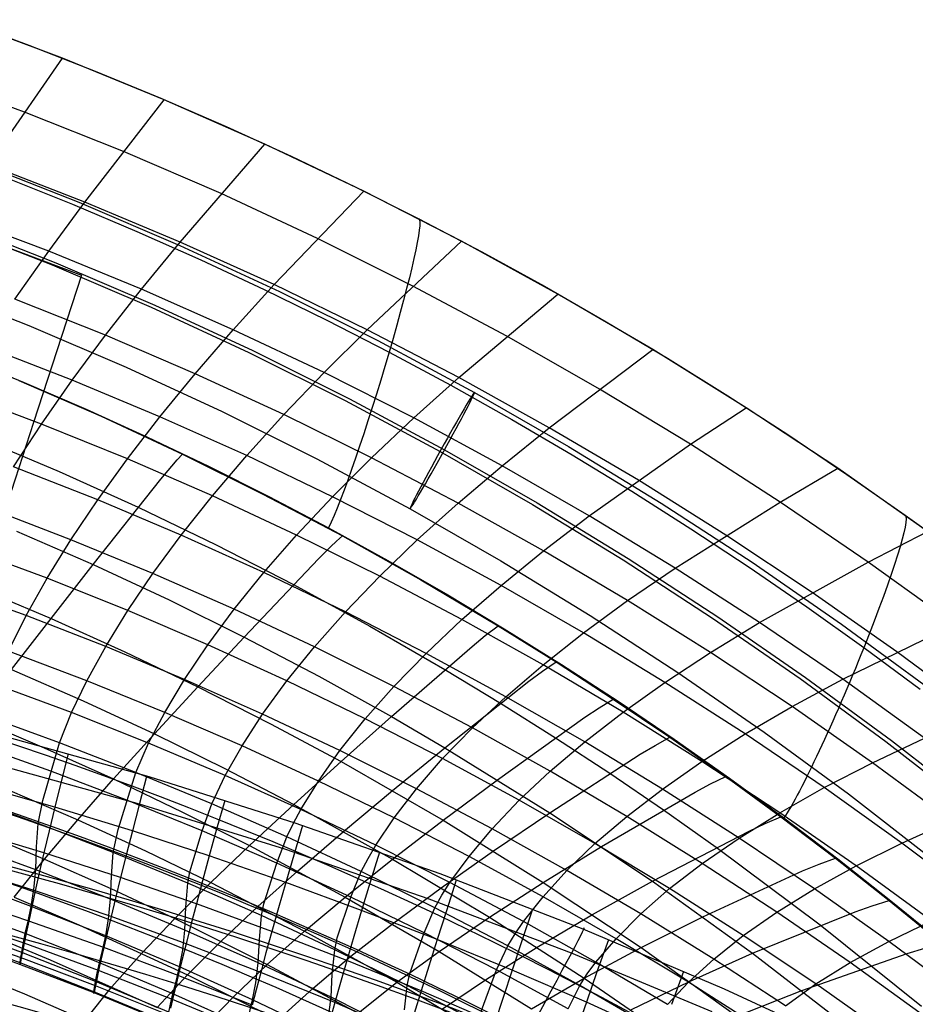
# Model space of a CAD drawing. Extents: x -919 to -345, y -585 to -19.
# Tile 121 of 123: x -539 to -471, y -110 to -35. Entities that reach past the tile are written whole.
import ezdxf

# ---------------------------------------------------------------- set-up
doc = ezdxf.new("R2010")
doc.units = 0
doc.layers.add('SCHIUMATO', color=84, linetype='CONTINUOUS')
doc.layers.add('TELAIO', color=3, linetype='CONTINUOUS')

msp = doc.modelspace()

# ---------------------------------------------------------------- linework, layer by layer
at = {"layer": 'SCHIUMATO'}
for p, q in [((-535.347, -38.358, 315.733), (-543.086, -35.46, 315.863)), ((-542.912, -35.514, 315.861), (-537.888, -37.37, 315.777)), ((-537.888, -37.37, 315.777), (-532.898, -39.32, 315.69)), ((-540.92, -46.365, 297.464), (-535.347, -38.358, 315.733)), ((-527.697, -41.478, 315.595), (-535.347, -38.358, 315.733)), ((-538.216, -42.414, 306.602), (-545.74, -39.665, 306.812)), ((-532.898, -39.32, 315.69), (-527.946, -41.363, 315.6)), ((-527.946, -41.363, 315.6), (-523.031, -43.498, 315.507)), ((-533.675, -49.174, 297.172), (-527.697, -41.478, 315.595)), ((-520.141, -44.815, 315.449), (-527.697, -41.478, 315.595)), ((-530.774, -45.375, 306.381), (-538.216, -42.414, 306.602)), ((-523.031, -43.498, 315.507), (-518.157, -45.723, 315.411)), ((-526.51, -52.183, 296.864), (-520.141, -44.815, 315.449)), ((-512.683, -48.367, 315.297), (-520.141, -44.815, 315.449)), ((-523.419, -48.545, 306.147), (-530.774, -45.375, 306.381)), ((-518.157, -45.723, 315.411), (-513.325, -48.039, 315.311)), ((-533.675, -49.174, 297.172), (-540.92, -46.365, 297.464)), ((-539.492, -47.386, 327.839), (-534.608, -49.338, 327.765)), ((-513.325, -48.039, 315.311), (-508.536, -50.443, 315.209)), ((-516.156, -51.918, 305.901), (-523.419, -48.545, 306.147)), ((-519.43, -55.388, 296.54), (-512.683, -48.367, 315.297)), ((-505.325, -52.13, 315.138), (-512.683, -48.367, 315.297)), ((-536.397, -52.877, 287.973), (-533.675, -49.174, 297.172)), ((-534.608, -49.338, 327.765), (-529.761, -51.383, 327.688)), ((-526.51, -52.183, 296.864), (-533.675, -49.174, 297.172)), ((-536.397, -52.877, 287.973), (-543.457, -50.211, 288.321)), ((-508.536, -50.443, 315.209), (-503.791, -52.934, 315.104)), ((-529.761, -51.383, 327.688), (-524.952, -53.518, 327.609)), ((-529.41, -55.734, 287.605), (-526.51, -52.183, 296.864)), ((-519.43, -55.388, 296.54), (-526.51, -52.183, 296.864)), ((-508.984, -55.495, 305.644), (-516.156, -51.918, 305.901)), ((-512.435, -58.786, 296.201), (-505.325, -52.13, 315.138)), ((-498.074, -56.1, 314.971), (-505.325, -52.13, 315.138)), ((-538.936, -56.485, 278.787), (-536.397, -52.877, 287.973)), ((-529.41, -55.734, 287.605), (-536.397, -52.877, 287.973)), ((-503.791, -52.934, 315.104), (-499.093, -55.513, 314.996)), ((-524.952, -53.518, 327.609), (-520.185, -55.744, 327.527)), ((-522.502, -58.778, 287.218), (-519.43, -55.388, 296.54)), ((-512.435, -58.786, 296.201), (-519.43, -55.388, 296.54)), ((-501.913, -59.27, 305.376), (-508.984, -55.495, 305.644)), ((-499.093, -55.513, 314.996), (-494.441, -58.177, 314.884)), ((-532.116, -59.199, 278.375), (-529.41, -55.734, 287.605)), ((-522.502, -58.778, 287.218), (-529.41, -55.734, 287.605)), ((-520.185, -55.744, 327.527), (-515.459, -58.058, 327.442)), ((-505.533, -62.374, 295.848), (-498.074, -56.1, 314.971)), ((-490.935, -60.275, 314.796), (-498.074, -56.1, 314.971)), ((-532.116, -59.199, 278.375), (-538.936, -56.485, 278.787)), ((-515.459, -58.058, 327.442), (-510.778, -60.46, 327.355)), ((-494.441, -58.177, 314.884), (-489.838, -60.925, 314.77)), ((-534.624, -62.579, 269.175), (-532.116, -59.199, 278.375)), ((-525.368, -62.092, 277.941), (-532.116, -59.199, 278.375)), ((-525.368, -62.092, 277.941), (-522.502, -58.778, 287.218)), ((-515.673, -62.008, 286.814), (-522.502, -58.778, 287.218)), ((-515.673, -62.008, 286.814), (-512.435, -58.786, 296.201)), ((-505.533, -62.374, 295.848), (-512.435, -58.786, 296.201)), ((-494.945, -63.24, 305.096), (-501.913, -59.27, 305.376)), ((-534.624, -62.579, 269.175), (-541.29, -60, 269.618)), ((-510.778, -60.46, 327.355), (-506.141, -62.949, 327.265)), ((-498.726, -66.15, 295.481), (-490.935, -60.275, 314.796)), ((-483.915, -64.645, 314.615), (-490.935, -60.275, 314.796)), ((-542.953, -60.822, 320.294), (-538.252, -62.743, 320.206)), ((-489.838, -60.925, 314.77), (-485.285, -63.755, 314.652)), ((-528.025, -65.331, 268.709), (-525.368, -62.092, 277.941)), ((-518.693, -65.162, 277.487), (-525.368, -62.092, 277.941)), ((-518.693, -65.162, 277.487), (-515.673, -62.008, 286.814)), ((-508.929, -65.419, 286.392), (-515.673, -62.008, 286.814)), ((-538.652, -62.602, 320.207), (-532.455, -65.292, 320.087)), ((-538.252, -62.743, 320.206), (-533.587, -64.755, 320.115)), ((-536.932, -65.877, 260.008), (-534.624, -62.579, 269.175)), ((-528.025, -65.331, 268.709), (-534.624, -62.579, 269.175)), ((-508.929, -65.419, 286.392), (-505.533, -62.374, 295.848)), ((-506.141, -62.949, 327.265), (-501.551, -65.524, 327.173)), ((-498.726, -66.15, 295.481), (-505.533, -62.374, 295.848)), ((-536.932, -65.877, 260.008), (-543.456, -63.421, 260.467)), ((-488.088, -67.398, 304.807), (-494.945, -63.24, 305.096)), ((-485.285, -63.755, 314.652), (-480.782, -66.667, 314.531)), ((-533.587, -64.755, 320.115), (-528.962, -66.857, 320.021)), ((-521.494, -68.253, 268.221), (-518.693, -65.162, 277.487)), ((-512.098, -68.407, 277.013), (-518.693, -65.162, 277.487)), ((-488.088, -67.398, 304.807), (-483.915, -64.645, 314.615)), ((-477.02, -69.206, 314.425), (-483.915, -64.645, 314.615)), ((-539.04, -69.083, 250.876), (-536.932, -65.877, 260.008)), ((-530.471, -68.498, 259.525), (-536.932, -65.877, 260.008)), ((-532.455, -65.292, 320.087), (-526.326, -68.14, 319.961)), ((-530.471, -68.498, 259.525), (-528.025, -65.331, 268.709)), ((-521.494, -68.253, 268.221), (-528.025, -65.331, 268.709)), ((-512.098, -68.407, 277.013), (-508.929, -65.419, 286.392)), ((-502.274, -69.01, 285.954), (-508.929, -65.419, 286.392)), ((-501.551, -65.524, 327.173), (-497.008, -68.183, 327.077)), ((-502.274, -69.01, 285.954), (-498.726, -66.15, 295.481)), ((-492.022, -70.105, 295.101), (-498.726, -66.15, 295.481)), ((-541.633, -66.898, 310.079), (-535.616, -69.443, 309.906)), ((-528.962, -66.857, 320.021), (-524.377, -69.046, 319.924)), ((-495.715, -72.774, 285.501), (-488.088, -67.398, 304.807)), ((-481.346, -71.74, 304.507), (-488.088, -67.398, 304.807)), ((-480.782, -66.667, 314.531), (-476.332, -69.659, 314.407)), ((-532.703, -71.583, 250.391), (-530.471, -68.498, 259.525)), ((-524.072, -71.282, 259.019), (-530.471, -68.498, 259.525)), ((-527.125, -69.032, 317.353), (-526.721, -68.573, 318.651)), ((-526.721, -68.573, 318.651), (-526.326, -68.14, 319.961)), ((-526.326, -68.14, 319.961), (-520.271, -71.142, 319.831)), ((-524.072, -71.282, 259.019), (-521.494, -68.253, 268.221)), ((-515.037, -71.343, 267.713), (-521.494, -68.253, 268.221)), ((-515.037, -71.343, 267.713), (-512.098, -68.407, 277.013)), ((-505.585, -71.824, 276.522), (-512.098, -68.407, 277.013)), ((-497.008, -68.183, 327.077), (-492.515, -70.924, 326.978)), ((-532.703, -71.583, 250.391), (-539.04, -69.083, 250.876)), ((-535.616, -69.443, 309.906), (-529.667, -72.135, 309.726)), ((-527.956, -70.015, 314.787), (-527.125, -69.032, 317.353)), ((-524.377, -69.046, 319.924), (-519.835, -71.322, 319.825)), ((-505.585, -71.824, 276.522), (-502.274, -69.01, 285.954)), ((-495.715, -72.774, 285.501), (-502.274, -69.01, 285.954)), ((-481.346, -71.74, 304.507), (-477.02, -69.206, 314.425)), ((-470.252, -73.954, 314.228), (-477.02, -69.206, 314.425)), ((-533.043, -76.442, 299.623), (-527.956, -70.015, 314.787)), ((-485.426, -74.238, 294.708), (-492.022, -70.105, 295.101)), ((-476.332, -69.659, 314.407), (-471.935, -72.729, 314.28)), ((-492.515, -70.924, 326.978), (-488.071, -73.748, 326.877)), ((-534.72, -74.577, 241.31), (-532.703, -71.583, 250.391)), ((-526.426, -74.24, 249.883), (-532.703, -71.583, 250.391)), ((-526.426, -74.24, 249.883), (-524.072, -71.282, 259.019)), ((-517.742, -74.227, 258.492), (-524.072, -71.282, 259.019)), ((-520.271, -71.142, 319.831), (-514.293, -74.295, 319.695)), ((-519.835, -71.322, 319.825), (-515.336, -73.683, 319.723)), ((-517.742, -74.227, 258.492), (-515.037, -71.343, 267.713)), ((-508.656, -74.597, 267.185), (-515.037, -71.343, 267.713)), ((-508.656, -74.597, 267.185), (-505.585, -71.824, 276.522)), ((-499.161, -75.408, 276.013), (-505.585, -71.824, 276.522)), ((-489.255, -76.708, 285.033), (-481.346, -71.74, 304.507)), ((-474.723, -76.261, 304.196), (-481.346, -71.74, 304.507)), ((-534.72, -74.577, 241.31), (-540.943, -72.19, 241.782)), ((-529.667, -72.135, 309.726), (-523.789, -74.97, 309.537)), ((-499.161, -75.408, 276.013), (-495.715, -72.774, 285.501)), ((-489.255, -76.708, 285.033), (-495.715, -72.774, 285.501)), ((-471.935, -72.729, 314.28), (-467.594, -75.877, 314.149)), ((-538.817, -73.923, 299.871), (-533.043, -76.442, 299.623)), ((-515.336, -73.683, 319.723), (-510.882, -76.129, 319.617)), ((-488.071, -73.748, 326.877), (-483.679, -76.652, 326.772)), ((-474.723, -76.261, 304.196), (-470.252, -73.954, 314.228)), ((-536.516, -77.479, 232.289), (-534.72, -74.577, 241.31)), ((-528.552, -77.115, 240.814), (-534.72, -74.577, 241.31)), ((-528.552, -77.115, 240.814), (-526.426, -74.24, 249.883)), ((-520.212, -77.051, 249.352), (-526.426, -74.24, 249.883)), ((-520.212, -77.051, 249.352), (-517.742, -74.227, 258.492)), ((-511.482, -77.331, 257.944), (-517.742, -74.227, 258.492)), ((-515.177, -75.118, 317.064), (-514.73, -74.695, 318.375)), ((-514.73, -74.695, 318.375), (-514.293, -74.295, 319.695)), ((-514.293, -74.295, 319.695), (-508.398, -77.596, 319.555)), ((-511.482, -77.331, 257.944), (-508.656, -74.597, 267.185)), ((-502.357, -78.011, 266.638), (-508.656, -74.597, 267.185)), ((-478.939, -78.543, 294.302), (-485.426, -74.238, 294.708)), ((-536.516, -77.479, 232.289), (-542.637, -75.195, 232.733)), ((-523.789, -74.97, 309.537), (-517.973, -77.954, 309.339)), ((-516.093, -76.018, 314.469), (-515.177, -75.118, 317.064)), ((-502.357, -78.011, 266.638), (-499.161, -75.408, 276.013)), ((-492.828, -79.155, 275.488), (-499.161, -75.408, 276.013)), ((-521.679, -81.895, 299.093), (-516.093, -76.018, 314.469)), ((-510.882, -76.129, 319.617), (-506.474, -78.658, 319.509)), ((-482.897, -80.808, 284.551), (-474.723, -76.261, 304.196)), ((-468.218, -80.96, 303.876), (-474.723, -76.261, 304.196)), ((-536.215, -80.51, 289.35), (-533.043, -76.442, 299.623)), ((-533.043, -76.442, 299.623), (-527.338, -79.095, 299.364)), ((-492.828, -79.155, 275.488), (-489.255, -76.708, 285.033)), ((-482.897, -80.808, 284.551), (-489.255, -76.708, 285.033)), ((-483.679, -76.652, 326.772), (-479.339, -79.634, 326.665)), ((-538.085, -80.288, 223.335), (-536.516, -77.479, 232.289)), ((-530.446, -79.908, 231.822), (-536.516, -77.479, 232.289)), ((-530.446, -79.908, 231.822), (-528.552, -77.115, 240.814)), ((-522.443, -79.802, 240.298), (-528.552, -77.115, 240.814)), ((-522.443, -79.802, 240.298), (-520.212, -77.051, 249.352)), ((-514.064, -80.014, 248.802), (-520.212, -77.051, 249.352)), ((-514.064, -80.014, 248.802), (-511.482, -77.331, 257.944)), ((-505.299, -80.588, 257.377), (-511.482, -77.331, 257.944)), ((-508.398, -77.596, 319.555), (-502.581, -81.046, 319.409)), ((-538.085, -80.288, 223.335), (-544.118, -78.099, 223.737)), ((-541.821, -78.145, 289.659), (-536.215, -80.51, 289.35)), ((-517.973, -77.954, 309.339), (-512.217, -81.087, 309.132)), ((-505.299, -80.588, 257.377), (-502.357, -78.011, 266.638)), ((-496.143, -81.584, 266.074), (-502.357, -78.011, 266.638)), ((-527.338, -79.095, 299.364), (-521.679, -81.895, 299.093)), ((-506.474, -78.658, 319.509), (-502.113, -81.269, 319.398)), ((-496.143, -81.584, 266.074), (-492.828, -79.155, 275.488)), ((-486.591, -83.062, 274.948), (-492.828, -79.155, 275.488)), ((-472.563, -83.02, 293.885), (-478.939, -78.543, 294.302)), ((-532.101, -82.618, 222.914), (-530.446, -79.908, 231.822)), ((-524.431, -82.481, 231.336), (-530.446, -79.908, 231.822)), ((-524.431, -82.481, 231.336), (-522.443, -79.802, 240.298)), ((-516.397, -82.636, 239.761), (-522.443, -79.802, 240.298)), ((-479.339, -79.634, 326.665), (-475.053, -82.694, 326.554)), ((-539.423, -82.961, 214.43), (-538.085, -80.288, 223.335)), ((-539.183, -84.346, 278.924), (-536.215, -80.51, 289.35)), ((-532.101, -82.618, 222.914), (-538.085, -80.288, 223.335)), ((-536.215, -80.51, 289.35), (-530.676, -83, 289.028)), ((-516.397, -82.636, 239.761), (-514.064, -80.014, 248.802)), ((-507.987, -83.127, 248.232), (-514.064, -80.014, 248.802)), ((-507.987, -83.127, 248.232), (-505.299, -80.588, 257.377)), ((-499.195, -83.998, 256.792), (-505.299, -80.588, 257.377)), ((-512.217, -81.087, 309.132), (-506.575, -84.336, 308.92)), ((-503.544, -81.789, 316.751), (-502.581, -81.046, 319.409)), ((-502.581, -81.046, 319.409), (-498.218, -83.764, 319.295)), ((-502.113, -81.269, 319.398), (-497.802, -83.961, 319.284)), ((-486.591, -83.062, 274.948), (-482.897, -80.808, 284.551)), ((-476.641, -85.073, 284.056), (-482.897, -80.808, 284.551)), ((-476.641, -85.073, 284.056), (-468.218, -80.96, 303.876)), ((-525.17, -85.634, 288.691), (-521.679, -81.895, 299.093)), ((-521.679, -81.895, 299.093), (-516.063, -84.843, 298.808)), ((-504.539, -82.598, 314.123), (-503.544, -81.789, 316.751)), ((-499.195, -83.998, 256.792), (-496.143, -81.584, 266.074)), ((-490.018, -85.31, 265.494), (-496.143, -81.584, 266.074)), ((-533.513, -85.203, 214.07), (-532.101, -82.618, 222.914)), ((-526.17, -85.088, 222.474), (-532.101, -82.618, 222.914)), ((-526.17, -85.088, 222.474), (-524.431, -82.481, 231.336)), ((-518.475, -85.196, 230.83), (-524.431, -82.481, 231.336)), ((-518.475, -85.196, 230.83), (-516.397, -82.636, 239.761)), ((-510.416, -85.614, 239.205), (-516.397, -82.636, 239.761)), ((-510.591, -87.883, 298.521), (-504.539, -82.598, 314.123)), ((-475.053, -82.694, 326.554), (-470.822, -85.83, 326.441)), ((-533.513, -85.203, 214.07), (-539.423, -82.961, 214.43)), ((-530.676, -83, 289.028), (-525.17, -85.634, 288.691)), ((-510.416, -85.614, 239.205), (-507.987, -83.127, 248.232)), ((-501.984, -86.386, 247.643), (-507.987, -83.127, 248.232)), ((-490.018, -85.31, 265.494), (-486.591, -83.062, 274.948)), ((-480.448, -87.128, 274.394), (-486.591, -83.062, 274.948)), ((-466.304, -87.661, 293.457), (-472.563, -83.02, 293.885)), ((-539.183, -84.346, 278.924), (-533.802, -86.692, 278.545)), ((-506.575, -84.336, 308.92), (-502.397, -86.866, 308.759)), ((-501.984, -86.386, 247.643), (-499.195, -83.998, 256.792)), ((-499.229, -84.462, 316.627), (-498.218, -83.764, 319.295)), ((-493.173, -87.557, 256.191), (-499.195, -83.998, 256.792)), ((-498.218, -83.764, 319.295), (-493.907, -86.562, 319.177)), ((-497.802, -83.961, 319.284), (-493.54, -86.732, 319.167)), ((-527.652, -87.58, 213.695), (-526.17, -85.088, 222.474)), ((-520.293, -87.694, 222.016), (-526.17, -85.088, 222.474)), ((-516.063, -84.843, 298.808), (-510.591, -87.883, 298.521)), ((-500.27, -85.225, 313.987), (-499.229, -84.462, 316.627)), ((-480.448, -87.128, 274.394), (-476.641, -85.073, 284.056)), ((-470.496, -89.498, 283.548), (-476.641, -85.073, 284.056)), ((-534.673, -87.578, 205.274), (-540.522, -85.411, 205.554)), ((-534.673, -87.578, 205.274), (-533.513, -85.203, 214.07)), ((-527.652, -87.58, 213.695), (-533.513, -85.203, 214.07)), ((-528.444, -89.176, 278.148), (-525.17, -85.634, 288.691)), ((-525.17, -85.634, 288.691), (-519.691, -88.415, 288.338)), ((-520.293, -87.694, 222.016), (-518.475, -85.196, 230.83)), ((-512.58, -88.05, 230.306), (-518.475, -85.196, 230.83)), ((-512.58, -88.05, 230.306), (-510.416, -85.614, 239.205)), ((-504.504, -88.734, 238.632), (-510.416, -85.614, 239.205)), ((-506.581, -90.225, 298.306), (-500.27, -85.225, 313.987)), ((-493.173, -87.557, 256.191), (-490.018, -85.31, 265.494)), ((-483.981, -89.19, 264.899), (-490.018, -85.31, 265.494)), ((-504.504, -88.734, 238.632), (-501.984, -86.386, 247.643)), ((-496.057, -89.789, 247.038), (-501.984, -86.386, 247.643)), ((-494.963, -87.215, 316.499), (-493.907, -86.562, 319.177)), ((-493.907, -86.562, 319.177), (-489.647, -89.44, 319.057)), ((-533.802, -86.692, 278.545), (-528.444, -89.176, 278.148)), ((-502.397, -86.866, 308.759), (-498.264, -89.469, 308.593)), ((-496.05, -87.929, 313.848), (-494.963, -87.215, 316.499)), ((-493.54, -86.732, 319.167), (-489.329, -89.582, 319.047)), ((-483.981, -89.19, 264.899), (-480.448, -87.128, 274.394)), ((-474.409, -91.348, 273.826), (-480.448, -87.128, 274.394)), ((-541.97, -88.013, 268.384), (-536.737, -90.227, 267.951)), ((-535.579, -89.843, 196.569), (-541.38, -87.739, 196.752)), ((-535.579, -89.843, 196.569), (-534.673, -87.578, 205.274)), ((-528.872, -89.878, 204.982), (-534.673, -87.578, 205.274)), ((-528.872, -89.878, 204.982), (-527.652, -87.58, 213.695)), ((-521.844, -90.091, 213.304), (-527.652, -87.58, 213.695)), ((-521.844, -90.091, 213.304), (-520.293, -87.694, 222.016)), ((-514.475, -90.437, 221.542), (-520.293, -87.694, 222.016)), ((-514.475, -90.437, 221.542), (-512.58, -88.05, 230.306)), ((-514.379, -91.266, 287.983), (-510.591, -87.883, 298.521)), ((-506.751, -91.042, 229.765), (-512.58, -88.05, 230.306)), ((-510.591, -87.883, 298.521), (-506.581, -90.225, 298.306)), ((-502.614, -92.635, 298.086), (-496.05, -87.929, 313.848)), ((-496.057, -89.789, 247.038), (-493.173, -87.557, 256.191)), ((-487.234, -91.264, 255.574), (-493.173, -87.557, 256.191)), ((-519.691, -88.415, 288.338), (-514.379, -91.266, 287.983)), ((-506.751, -91.042, 229.765), (-504.504, -88.734, 238.632)), ((-498.664, -91.993, 238.042), (-504.504, -88.734, 238.632)), ((-528.846, -92.425, -33.224), (-539.961, -89.313, -33.343)), ((-531.523, -92.574, 267.497), (-528.444, -89.176, 278.148)), ((-528.444, -89.176, 278.148), (-523.102, -91.804, 277.733)), ((-498.264, -89.469, 308.593), (-494.179, -92.145, 308.423)), ((-490.748, -90.045, 316.368), (-489.647, -89.44, 319.057)), ((-489.647, -89.44, 319.057), (-485.441, -92.397, 318.933)), ((-489.329, -89.582, 319.047), (-485.17, -92.507, 318.923)), ((-487.234, -91.264, 255.574), (-483.981, -89.19, 264.899)), ((-478.04, -93.218, 264.29), (-483.981, -89.19, 264.899)), ((-474.409, -91.348, 273.826), (-470.496, -89.498, 283.548)), ((-536.226, -91.998, 187.96), (-541.99, -89.946, 188.028)), ((-536.844, -94.204, 178.995), (-535.579, -89.843, 196.569)), ((-536.737, -90.227, 267.951), (-531.523, -92.574, 267.497)), ((-529.826, -92.077, 196.378), (-535.579, -89.843, 196.569)), ((-529.826, -92.077, 196.378), (-528.872, -89.878, 204.982)), ((-523.121, -92.308, 204.677), (-528.872, -89.878, 204.982)), ((-523.121, -92.308, 204.677), (-521.844, -90.091, 213.304)), ((-516.091, -92.734, 212.899), (-521.844, -90.091, 213.304)), ((-510.52, -93.442, 287.719), (-506.581, -90.225, 298.306)), ((-506.581, -90.225, 298.306), (-498.688, -95.114, 297.861)), ((-498.664, -91.993, 238.042), (-496.057, -89.789, 247.038)), ((-490.207, -93.336, 246.418), (-496.057, -89.789, 247.038)), ((-491.878, -90.708, 313.704), (-490.748, -90.045, 316.368)), ((-534.929, -90.688, -33.292), (-535.453, -92.763, -25.663)), ((-516.091, -92.734, 212.899), (-514.475, -90.437, 221.542)), ((-508.717, -93.312, 221.053), (-514.475, -90.437, 221.542)), ((-508.717, -93.312, 221.053), (-506.751, -91.042, 229.765)), ((-500.989, -94.17, 229.208), (-506.751, -91.042, 229.765)), ((-498.688, -95.114, 297.861), (-491.878, -90.708, 313.704)), ((-529.561, -94.469, -41.945), (-540.609, -91.421, -42.008)), ((-523.102, -91.804, 277.733), (-517.938, -94.487, 277.316)), ((-517.938, -94.487, 277.316), (-514.379, -91.266, 287.983)), ((-514.379, -91.266, 287.983), (-506.699, -95.682, 287.449)), ((-490.207, -93.336, 246.418), (-487.234, -91.264, 255.574)), ((-481.385, -95.114, 254.942), (-487.234, -91.264, 255.574)), ((-478.04, -93.218, 264.29), (-474.409, -91.348, 273.826)), ((-468.471, -95.719, 273.245), (-474.409, -91.348, 273.826)), ((-530.507, -94.178, 187.887), (-536.226, -91.998, 187.96)), ((-534.211, -95.651, 257.394), (-531.523, -92.574, 267.497)), ((-531.523, -92.574, 267.497), (-526.316, -95.059, 267.024)), ((-531.162, -96.368, 178.954), (-529.826, -92.077, 196.378)), ((-524.121, -94.438, 196.177), (-529.826, -92.077, 196.378)), ((-529.025, -92.386, -33.228), (-529.584, -94.507, -25.6)), ((-517.836, -95.891, -33.092), (-528.846, -92.425, -33.224)), ((-524.121, -94.438, 196.177), (-523.121, -92.308, 204.677)), ((-517.424, -94.867, 204.36), (-523.121, -92.308, 204.677)), ((-500.989, -94.17, 229.208), (-498.664, -91.993, 238.042)), ((-492.896, -95.391, 237.436), (-498.664, -91.993, 238.042)), ((-494.179, -92.145, 308.423), (-490.141, -94.893, 308.248)), ((-486.585, -92.951, 316.233), (-485.441, -92.397, 318.933)), ((-485.441, -92.397, 318.933), (-481.29, -95.43, 318.807)), ((-485.17, -92.507, 318.923), (-481.065, -95.508, 318.797)), ((-535.933, -94.695, -18.004), (-541.78, -93.021, -18.061)), ((-535.453, -92.763, -25.663), (-535.933, -94.695, -18.004)), ((-517.424, -94.867, 204.36), (-516.091, -92.734, 212.899)), ((-510.397, -95.507, 212.48), (-516.091, -92.734, 212.899)), ((-510.397, -95.507, 212.48), (-508.717, -93.312, 221.053)), ((-503.024, -96.32, 220.549), (-508.717, -93.312, 221.053)), ((-506.699, -95.682, 287.449), (-502.614, -92.635, 298.086)), ((-487.758, -93.563, 313.557), (-486.585, -92.951, 316.233)), ((-481.385, -95.114, 254.942), (-478.04, -93.218, 264.29)), ((-472.195, -97.393, 263.668), (-478.04, -93.218, 264.29)), ((-537.195, -95.92, 171.807), (-542.897, -93.862, 171.885)), ((-539.308, -93.445, 257.833), (-534.211, -95.651, 257.394)), ((-514.211, -96.519, 277.006), (-510.52, -93.442, 287.719)), ((-494.806, -97.659, 297.631), (-487.758, -93.563, 313.557)), ((-492.896, -95.391, 237.436), (-490.207, -93.336, 246.418)), ((-484.443, -97.02, 245.783), (-490.207, -93.336, 246.418)), ((-537.195, -95.92, 171.807), (-536.844, -94.204, 178.995)), ((-535.933, -94.695, -18.004), (-536.369, -96.484, -10.321)), ((-530.098, -96.482, -17.944), (-535.933, -94.695, -18.004)), ((-524.836, -96.483, 187.809), (-530.507, -94.178, 187.887)), ((-529.584, -94.507, -25.6), (-530.098, -96.482, -17.944)), ((-518.613, -97.865, -41.874), (-529.561, -94.469, -41.945)), ((-524.836, -96.483, 187.809), (-524.121, -94.438, 196.177)), ((-518.467, -96.926, 195.968), (-524.121, -94.438, 196.177)), ((-523.15, -94.184, -33.159), (-523.756, -96.349, -25.534)), ((-521.29, -97.59, 266.548), (-517.938, -94.487, 277.316)), ((-517.938, -94.487, 277.316), (-510.517, -98.61, 276.69)), ((-503.024, -96.32, 220.549), (-500.989, -94.17, 229.208)), ((-495.294, -97.432, 228.637), (-500.989, -94.17, 229.208)), ((-526.316, -95.059, 267.024), (-521.29, -97.59, 266.548)), ((-517.984, -95.899, 200.169), (-517.424, -94.867, 204.36)), ((-511.782, -97.553, 204.032), (-517.424, -94.867, 204.36)), ((-511.782, -97.553, 204.032), (-510.397, -95.507, 212.48)), ((-504.763, -98.408, 212.048), (-510.397, -95.507, 212.48)), ((-502.916, -97.985, 287.174), (-498.688, -95.114, 297.861)), ((-498.688, -95.114, 297.861), (-490.968, -100.27, 297.395)), ((-495.294, -97.432, 228.637), (-492.896, -95.391, 237.436)), ((-487.209, -98.923, 236.817), (-492.896, -95.391, 237.436)), ((-490.141, -94.893, 308.248), (-486.153, -97.712, 308.068)), ((-484.443, -97.02, 245.783), (-481.385, -95.114, 254.942)), ((-482.475, -95.932, 316.094), (-481.29, -95.43, 318.807)), ((-475.625, -99.106, 254.297), (-481.385, -95.114, 254.942)), ((-481.29, -95.43, 318.807), (-477.194, -98.538, 318.677)), ((-481.065, -95.508, 318.797), (-477.014, -98.582, 318.667)), ((-537.317, -97.681, 164.092), (-537.195, -95.92, 171.807)), ((-531.538, -98.106, 171.724), (-537.195, -95.92, 171.807)), ((-536.704, -98.614, 247.208), (-534.211, -95.651, 257.394)), ((-534.211, -95.651, 257.394), (-529.119, -97.989, 256.935)), ((-518.467, -96.926, 195.968), (-517.984, -95.899, 200.169)), ((-517.306, -96.082, -33.087), (-517.959, -98.295, -25.464)), ((-506.94, -99.708, -32.948), (-517.836, -95.891, -33.092)), ((-510.517, -98.61, 276.69), (-506.699, -95.682, 287.449)), ((-506.699, -95.682, 287.449), (-499.173, -100.35, 286.892)), ((-483.689, -96.49, 313.405), (-482.475, -95.932, 316.094)), ((-472.195, -97.393, 263.668), (-468.471, -95.719, 273.245)), ((-536.76, -98.13, -2.613), (-542.537, -96.384, -2.666)), ((-541.688, -96.536, 247.629), (-536.704, -98.614, 247.208)), ((-536.369, -96.484, -10.321), (-536.76, -98.13, -2.613)), ((-531.538, -98.106, 171.724), (-531.162, -96.368, 178.954)), ((-530.098, -96.482, -17.944), (-530.567, -98.311, -10.262)), ((-524.314, -98.367, -17.88), (-530.098, -96.482, -17.944)), ((-525.766, -99.553, 175.232), (-524.836, -96.483, 187.809)), ((-519.216, -98.913, 187.727), (-524.836, -96.483, 187.809)), ((-523.756, -96.349, -25.534), (-524.314, -98.367, -17.88)), ((-519.216, -98.913, 187.727), (-518.467, -96.926, 195.968)), ((-512.869, -99.539, 195.751), (-518.467, -96.926, 195.968)), ((-517.673, -99.498, 266.193), (-514.211, -96.519, 277.006)), ((-504.763, -98.408, 212.048), (-503.024, -96.32, 220.549)), ((-497.395, -99.459, 220.031), (-503.024, -96.32, 220.549)), ((-490.968, -100.27, 297.395), (-483.689, -96.49, 313.405)), ((-487.209, -98.923, 236.817), (-484.443, -97.02, 245.783)), ((-478.762, -100.843, 245.134), (-484.443, -97.02, 245.783)), ((-537.371, -99.401, 155.93), (-543.053, -97.322, 155.973)), ((-537.371, -99.401, 155.93), (-537.317, -97.681, 164.092)), ((-524.2, -100.371, 256.473), (-521.29, -97.59, 266.548)), ((-521.29, -97.59, 266.548), (-514.086, -101.462, 265.832)), ((-512.365, -98.547, 199.892), (-511.782, -97.553, 204.032)), ((-506.199, -100.365, 203.694), (-511.782, -97.553, 204.032)), ((-499.173, -100.35, 286.892), (-494.806, -97.659, 297.631)), ((-497.395, -99.459, 220.031), (-495.294, -97.432, 228.637)), ((-489.676, -100.824, 228.053), (-495.294, -97.432, 228.637)), ((-486.153, -97.712, 308.068), (-478.328, -103.555, 307.696)), ((-475.625, -99.106, 254.297), (-472.195, -97.393, 263.668)), ((-466.451, -101.71, 263.034), (-472.195, -97.393, 263.668)), ((-536.76, -98.13, -2.613), (-537.104, -99.631, 5.108)), ((-530.991, -99.995, -2.557), (-536.76, -98.13, -2.613)), ((-531.674, -99.882, 164.014), (-531.538, -98.106, 171.724)), ((-525.931, -100.418, 171.637), (-531.538, -98.106, 171.724)), ((-530.567, -98.311, -10.262), (-530.991, -99.995, -2.557)), ((-529.119, -97.989, 256.935), (-524.2, -100.371, 256.473)), ((-524.314, -98.367, -17.88), (-524.823, -100.238, -10.2)), ((-518.56, -100.36, -17.812), (-524.314, -98.367, -17.88)), ((-507.775, -101.604, -41.797), (-518.613, -97.865, -41.874)), ((-517.959, -98.295, -25.464), (-518.56, -100.36, -17.812)), ((-511.495, -98.079, -33.012), (-512.196, -100.343, -25.391)), ((-506.858, -100.76, 276.367), (-502.916, -97.985, 287.174)), ((-506.199, -100.365, 203.694), (-504.763, -98.408, 212.048)), ((-499.192, -101.438, 211.605), (-504.763, -98.408, 212.048)), ((-537.406, -100.988, 12.848), (-543.133, -99.174, 12.801)), ((-538.992, -101.461, 236.936), (-536.704, -98.614, 247.208)), ((-536.704, -98.614, 247.208), (-531.725, -100.817, 246.768)), ((-520.197, -101.977, 175.161), (-519.216, -98.913, 187.727)), ((-513.65, -101.466, 187.641), (-519.216, -98.913, 187.727)), ((-514.086, -101.462, 265.832), (-510.517, -98.61, 276.69)), ((-512.869, -99.539, 195.751), (-512.365, -98.547, 199.892)), ((-510.517, -98.61, 276.69), (-503.234, -102.968, 276.039)), ((-489.676, -100.824, 228.053), (-487.209, -98.923, 236.817)), ((-481.6, -102.589, 236.184), (-487.209, -98.923, 236.817)), ((-479.673, -99.489, 313.249), (-478.419, -98.986, 315.951)), ((-478.762, -100.843, 245.134), (-475.625, -99.106, 254.297)), ((-478.419, -98.986, 315.951), (-477.194, -98.538, 318.677)), ((-477.194, -98.538, 318.677), (-473.154, -101.721, 318.543)), ((-477.014, -98.582, 318.667), (-473.018, -101.73, 318.534)), ((-469.96, -103.235, 253.64), (-475.625, -99.106, 254.297)), ((-537.506, -100.89, 147.857), (-537.371, -99.401, 155.93)), ((-537.104, -99.631, 5.108), (-537.406, -100.988, 12.848)), ((-531.736, -101.609, 155.884), (-537.371, -99.401, 155.93)), ((-531.736, -101.609, 155.884), (-531.674, -99.882, 164.014)), ((-525.931, -100.418, 171.637), (-525.766, -99.553, 175.232)), ((-520.656, -102.166, 256.128), (-517.673, -99.498, 266.193)), ((-513.65, -101.466, 187.641), (-512.869, -99.539, 195.751)), ((-507.327, -102.276, 195.526), (-512.869, -99.539, 195.751)), ((-496.171, -103.87, -32.793), (-506.94, -99.708, -32.948)), ((-499.192, -101.438, 211.605), (-497.395, -99.459, 220.031)), ((-491.839, -102.724, 219.501), (-497.395, -99.459, 220.031)), ((-487.176, -102.946, 297.154), (-479.673, -99.489, 313.249)), ((-537.714, -102.162, 139.824), (-543.371, -100.078, 139.847)), ((-530.991, -99.995, -2.557), (-531.369, -101.531, 5.161)), ((-525.282, -101.962, -2.498), (-530.991, -99.995, -2.557)), ((-526.903, -103.066, 246.323), (-524.2, -100.371, 256.473)), ((-526.08, -102.211, 163.931), (-525.931, -100.418, 171.637)), ((-520.374, -102.856, 171.545), (-525.931, -100.418, 171.637)), ((-524.823, -100.238, -10.2), (-525.282, -101.962, -2.498)), ((-524.2, -100.371, 256.473), (-517.141, -104.014, 255.776)), ((-518.56, -100.36, -17.812), (-519.109, -102.275, -10.135)), ((-512.843, -102.456, -17.742), (-518.56, -100.36, -17.812)), ((-512.196, -100.343, -25.391), (-512.843, -102.456, -17.742)), ((-506.804, -101.321, 199.606), (-506.199, -100.365, 203.694)), ((-505.719, -100.175, -32.933), (-506.47, -102.492, -25.315)), ((-500.676, -103.303, 203.346), (-506.199, -100.365, 203.694)), ((-503.234, -102.968, 276.039), (-499.173, -100.35, 286.892)), ((-499.173, -100.35, 286.892), (-491.805, -105.263, 286.313)), ((-495.468, -102.776, 286.605), (-490.968, -100.27, 297.395)), ((-490.968, -100.27, 297.395), (-483.429, -105.685, 296.908)), ((-537.894, -103.258, 28.38), (-543.582, -101.383, 28.339)), ((-538.992, -101.461, 236.936), (-534.122, -103.543, 236.517)), ((-537.714, -102.162, 139.824), (-537.506, -100.89, 147.857)), ((-537.406, -100.988, 12.848), (-537.668, -102.197, 20.605)), ((-531.703, -102.92, 12.898), (-537.406, -100.988, 12.848)), ((-531.725, -100.817, 246.768), (-526.903, -103.066, 246.323)), ((-517.141, -104.014, 255.776), (-514.086, -101.462, 265.832)), ((-514.682, -104.525, 175.087), (-513.65, -101.466, 187.641)), ((-514.086, -101.462, 265.832), (-507.005, -105.553, 265.09)), ((-508.14, -104.142, 187.55), (-513.65, -101.466, 187.641)), ((-510.529, -103.481, 265.464), (-506.858, -100.76, 276.367)), ((-507.327, -102.276, 195.526), (-506.804, -101.321, 199.606)), ((-500.676, -103.303, 203.346), (-499.192, -101.438, 211.605)), ((-493.689, -104.591, 211.15), (-499.192, -101.438, 211.605)), ((-491.839, -102.724, 219.501), (-489.676, -100.824, 228.053)), ((-484.132, -104.346, 227.456), (-489.676, -100.824, 228.053)), ((-481.6, -102.589, 236.184), (-478.762, -100.843, 245.134)), ((-473.169, -104.799, 244.474), (-478.762, -100.843, 245.134)), ((-538.157, -104.209, 123.514), (-543.787, -102.134, 123.529)), ((-537.946, -103.265, 131.69), (-537.714, -102.162, 139.824)), ((-537.668, -102.197, 20.605), (-537.894, -103.258, 28.38)), ((-532.106, -104.374, 139.799), (-537.714, -102.162, 139.824)), ((-531.884, -103.102, 147.828), (-531.736, -101.609, 155.884)), ((-526.153, -103.945, 155.835), (-531.736, -101.609, 155.884)), ((-531.369, -101.531, 5.161), (-531.703, -102.92, 12.898)), ((-525.282, -101.962, -2.498), (-525.691, -103.537, 5.218)), ((-519.605, -104.04, -2.435), (-525.282, -101.962, -2.498)), ((-523.415, -104.768, 245.989), (-520.656, -102.166, 256.128)), ((-520.374, -102.856, 171.545), (-520.197, -101.977, 175.161)), ((-497.058, -105.683, -41.713), (-507.775, -101.604, -41.797)), ((-475.71, -102.559, 313.089), (-474.418, -102.113, 315.805)), ((-474.418, -102.113, 315.805), (-473.154, -101.721, 318.543)), ((-473.154, -101.721, 318.543), (-469.173, -104.976, 318.407)), ((-473.018, -101.73, 318.534), (-469.079, -104.948, 318.398)), ((-531.703, -102.92, 12.898), (-531.995, -104.161, 20.652)), ((-526.052, -104.963, 12.951), (-531.703, -102.92, 12.898)), ((-526.153, -103.945, 155.835), (-526.08, -102.211, 163.931)), ((-520.539, -104.666, 163.845), (-520.374, -102.856, 171.545)), ((-514.872, -105.417, 171.449), (-520.374, -102.856, 171.545)), ((-519.109, -102.275, -10.135), (-519.605, -104.04, -2.435)), ((-512.843, -102.456, -17.742), (-513.433, -104.417, -10.067)), ((-507.164, -104.656, -17.668), (-512.843, -102.456, -17.742)), ((-508.14, -104.142, 187.55), (-507.327, -102.276, 195.526)), ((-501.844, -105.136, 195.294), (-507.327, -102.276, 195.526)), ((-506.47, -102.492, -25.315), (-507.164, -104.656, -17.668)), ((-499.978, -102.37, -32.851), (-500.783, -104.742, -25.235)), ((-499.645, -105.233, 275.704), (-495.468, -102.776, 286.605)), ((-493.689, -104.591, 211.15), (-491.839, -102.724, 219.501)), ((-486.353, -106.116, 218.96), (-491.839, -102.724, 219.501)), ((-491.805, -105.263, 286.313), (-487.176, -102.946, 297.154)), ((-484.132, -104.346, 227.456), (-481.6, -102.589, 236.184)), ((-483.429, -105.685, 296.908), (-475.71, -102.559, 313.089)), ((-476.074, -106.385, 235.54), (-481.6, -102.589, 236.184)), ((-538.428, -105.616, 107.169), (-544.044, -103.556, 107.172)), ((-538.247, -104.935, 43.966), (-543.902, -103.007, 43.931)), ((-538.157, -104.209, 123.514), (-537.946, -103.265, 131.69)), ((-537.894, -103.258, 28.38), (-538.087, -104.17, 36.169)), ((-532.247, -105.251, 28.424), (-537.894, -103.258, 28.38)), ((-534.122, -103.543, 236.517), (-525.941, -107.301, 235.773)), ((-532.106, -104.374, 139.799), (-531.884, -103.102, 147.828)), ((-529.387, -105.677, 236.093), (-526.903, -103.066, 246.323)), ((-526.903, -103.066, 246.323), (-519.954, -106.52, 245.649)), ((-525.691, -103.537, 5.218), (-526.052, -104.963, 12.951)), ((-513.653, -105.915, 255.418), (-510.529, -103.481, 265.464)), ((-507.005, -105.553, 265.09), (-503.234, -102.968, 276.039)), ((-503.234, -102.968, 276.039), (-496.092, -107.554, 275.364)), ((-501.302, -104.219, 199.311), (-500.676, -103.303, 203.346)), ((-495.22, -106.362, 202.989), (-500.676, -103.303, 203.346)), ((-478.328, -103.555, 307.696), (-470.71, -109.666, 307.304)), ((-473.169, -104.799, 244.474), (-469.96, -103.235, 253.64)), ((-538.552, -106.41, 90.807), (-544.163, -104.371, 90.793)), ((-538.466, -106.031, 59.581), (-544.096, -104.058, 59.554)), ((-541.059, -104.198, 226.585), (-536.292, -106.173, 226.19)), ((-538.316, -104.99, 115.363), (-538.157, -104.209, 123.514)), ((-538.087, -104.17, 36.169), (-538.247, -104.935, 43.966)), ((-532.575, -106.412, 123.497), (-538.157, -104.209, 123.514)), ((-532.352, -105.475, 131.668), (-532.106, -104.374, 139.799)), ((-531.995, -104.161, 20.652), (-532.247, -105.251, 28.424)), ((-526.55, -106.716, 139.773), (-532.106, -104.374, 139.799)), ((-526.313, -105.443, 147.797), (-526.153, -103.945, 155.835)), ((-520.623, -106.407, 155.783), (-526.153, -103.945, 155.835)), ((-519.605, -104.04, -2.435), (-520.048, -105.655, 5.277)), ((-519.954, -106.52, 245.649), (-517.141, -104.014, 255.776)), ((-513.968, -106.227, -2.37), (-519.605, -104.04, -2.435)), ((-517.141, -104.014, 255.776), (-510.196, -107.868, 255.052)), ((-513.433, -104.417, -10.067), (-513.968, -106.227, -2.37)), ((-509.224, -107.195, 175.009), (-508.14, -104.142, 187.55)), ((-502.688, -106.939, 187.454), (-508.14, -104.142, 187.55)), ((-501.844, -105.136, 195.294), (-501.302, -104.219, 199.311)), ((-485.541, -108.379, -32.627), (-496.171, -103.87, -32.793)), ((-486.353, -106.116, 218.96), (-484.132, -104.346, 227.456)), ((-478.667, -107.996, 226.848), (-484.132, -104.346, 227.456)), ((-538.556, -106.534, 75.203), (-544.172, -104.525, 75.181)), ((-538.428, -105.616, 107.169), (-538.316, -104.99, 115.363)), ((-538.247, -104.935, 43.966), (-538.374, -105.556, 51.764)), ((-532.637, -106.984, 44.002), (-538.247, -104.935, 43.966)), ((-526.052, -104.963, 12.951), (-526.368, -106.238, 20.702)), ((-520.44, -107.119, 13.007), (-526.052, -104.963, 12.951)), ((-525.941, -107.301, 235.773), (-523.415, -104.768, 245.989)), ((-520.623, -106.407, 155.783), (-520.539, -104.666, 163.845)), ((-514.872, -105.417, 171.449), (-514.682, -104.525, 175.087)), ((-507.164, -104.656, -17.668), (-507.798, -106.666, -9.995)), ((-501.525, -106.958, -17.591), (-507.164, -104.656, -17.668)), ((-502.688, -106.939, 187.454), (-501.844, -105.136, 195.294)), ((-496.425, -108.117, 195.054), (-501.844, -105.136, 195.294)), ((-500.783, -104.742, -25.235), (-501.525, -106.958, -17.591)), ((-495.22, -106.362, 202.989), (-493.689, -104.591, 211.15)), ((-494.276, -104.662, -32.766), (-495.135, -107.092, -25.152)), ((-488.254, -107.869, 210.685), (-493.689, -104.591, 211.15)), ((-476.074, -106.385, 235.54), (-473.169, -104.799, 244.474)), ((-467.668, -108.886, 243.803), (-473.169, -104.799, 244.474)), ((-538.506, -106.094, 98.898), (-538.428, -105.616, 107.169)), ((-538.374, -105.556, 51.764), (-538.466, -106.031, 59.581)), ((-532.861, -107.805, 107.167), (-538.428, -105.616, 107.169)), ((-532.575, -106.412, 123.497), (-532.352, -105.475, 131.668)), ((-532.247, -105.251, 28.424), (-532.461, -106.192, 36.209)), ((-526.642, -107.362, 28.47), (-532.247, -105.251, 28.424)), ((-531.637, -108.208, 225.789), (-529.387, -105.677, 236.093)), ((-526.55, -106.716, 139.773), (-526.313, -105.443, 147.797)), ((-520.048, -105.655, 5.277), (-520.44, -107.119, 13.007)), ((-515.053, -107.245, 163.754), (-514.872, -105.417, 171.449)), ((-509.426, -108.101, 171.349), (-514.872, -105.417, 171.449)), ((-510.196, -107.868, 255.052), (-507.005, -105.553, 265.09)), ((-507.005, -105.553, 265.09), (-500.053, -109.859, 264.325)), ((-503.513, -107.68, 264.71), (-499.645, -105.233, 275.704)), ((-486.473, -110.1, -41.622), (-497.058, -105.683, -41.713)), ((-496.092, -107.554, 275.364), (-491.805, -105.263, 286.313)), ((-491.805, -105.263, 286.313), (-484.602, -110.412, 285.712)), ((-488.182, -107.808, 286.015), (-483.429, -105.685, 296.908)), ((-483.429, -105.685, 296.908), (-476.078, -111.349, 296.402)), ((-479.73, -108.486, 296.658), (-471.803, -105.698, 312.925)), ((-471.803, -105.698, 312.925), (-470.473, -105.311, 315.655)), ((-538.566, -106.557, 82.908), (-538.552, -106.41, 90.807)), ((-538.556, -106.534, 75.203), (-538.566, -106.557, 82.908)), ((-538.524, -106.358, 67.42), (-538.556, -106.534, 75.203)), ((-532.985, -108.67, 75.226), (-538.556, -106.534, 75.203)), ((-538.552, -106.41, 90.807), (-538.506, -106.094, 98.898)), ((-532.988, -108.577, 90.821), (-538.552, -106.41, 90.807)), ((-538.466, -106.031, 59.581), (-538.524, -106.358, 67.42)), ((-532.88, -108.127, 59.611), (-538.466, -106.031, 59.581)), ((-536.292, -106.173, 226.19), (-528.222, -109.77, 225.485)), ((-532.743, -107.186, 115.352), (-532.575, -106.412, 123.497)), ((-532.461, -106.192, 36.209), (-532.637, -106.984, 44.002)), ((-527.045, -108.744, 123.479), (-532.575, -106.412, 123.497)), ((-526.368, -106.238, 20.702), (-526.642, -107.362, 28.47)), ((-522.52, -108.976, 235.446), (-519.954, -106.52, 245.649)), ((-520.796, -107.909, 147.763), (-520.623, -106.407, 155.783)), ((-515.149, -108.995, 155.728), (-520.623, -106.407, 155.783)), ((-519.954, -106.52, 245.649), (-513.111, -110.178, 244.948)), ((-516.518, -108.324, 245.302), (-513.653, -105.915, 255.418)), ((-513.968, -106.227, -2.37), (-514.446, -107.884, 5.339)), ((-508.374, -108.522, -2.301), (-513.968, -106.227, -2.37)), ((-495.865, -107.237, 199.008), (-495.22, -106.362, 202.989)), ((-489.828, -109.544, 202.623), (-495.22, -106.362, 202.989)), ((-488.254, -107.869, 210.685), (-486.353, -106.116, 218.96)), ((-480.942, -109.633, 218.408), (-486.353, -106.116, 218.96)), ((-478.667, -107.996, 226.848), (-476.074, -106.385, 235.54)), ((-470.634, -110.309, 234.885), (-476.074, -106.385, 235.54)), ((-542.883, -106.854, 216.164), (-538.21, -108.738, 215.796)), ((-532.861, -107.805, 107.167), (-532.743, -107.186, 115.352)), ((-532.637, -106.984, 44.002), (-532.777, -107.629, 51.797)), ((-527.07, -109.153, 44.041), (-532.637, -106.984, 44.002)), ((-528.222, -109.77, 225.485), (-525.941, -107.301, 235.773)), ((-526.642, -107.362, 28.47), (-526.876, -108.333, 36.252)), ((-526.809, -107.813, 131.646), (-526.55, -106.716, 139.773)), ((-521.082, -109.588, 28.519), (-526.642, -107.362, 28.47)), ((-521.047, -109.184, 139.745), (-526.55, -106.716, 139.773)), ((-525.941, -107.301, 235.773), (-519.124, -110.7, 235.113)), ((-520.44, -107.119, 13.007), (-520.783, -108.431, 20.754)), ((-514.871, -109.388, 13.066), (-520.44, -107.119, 13.007)), ((-515.149, -108.995, 155.728), (-515.053, -107.245, 163.754)), ((-509.426, -108.101, 171.349), (-509.224, -107.195, 175.009)), ((-507.798, -106.666, -9.995), (-508.374, -108.522, -2.301)), ((-503.827, -109.985, 174.927), (-502.688, -106.939, 187.454)), ((-497.298, -109.856, 187.354), (-502.688, -106.939, 187.454)), ((-501.525, -106.958, -17.591), (-502.206, -109.019, -9.921)), ((-495.93, -109.363, -17.51), (-501.525, -106.958, -17.591)), ((-496.425, -108.117, 195.054), (-495.865, -107.237, 199.008)), ((-495.135, -107.092, -25.152), (-495.93, -109.363, -17.51)), ((-488.613, -107.05, -32.678), (-489.53, -109.54, -25.067)), ((-532.88, -108.127, 59.611), (-532.947, -108.475, 67.446)), ((-532.942, -108.272, 98.905), (-532.861, -107.805, 107.167)), ((-532.777, -107.629, 51.797), (-532.88, -108.127, 59.611)), ((-527.342, -110.346, 59.642), (-532.88, -108.127, 59.611)), ((-527.344, -110.12, 107.164), (-532.861, -107.805, 107.167)), ((-527.045, -108.744, 123.479), (-526.809, -107.813, 131.646)), ((-521.047, -109.184, 139.745), (-520.796, -107.909, 147.763)), ((-514.446, -107.884, 5.339), (-514.871, -109.388, 13.066)), ((-513.111, -110.178, 244.948), (-510.196, -107.868, 255.052)), ((-510.196, -107.868, 255.052), (-503.371, -111.928, 254.304)), ((-509.626, -109.948, 163.66), (-509.426, -108.101, 171.349)), ((-504.042, -110.906, 171.244), (-509.426, -108.101, 171.349)), ((-506.768, -109.873, 254.681), (-503.513, -107.68, 264.71)), ((-500.053, -109.859, 264.325), (-496.092, -107.554, 275.364)), ((-497.298, -109.856, 187.354), (-496.425, -108.117, 195.054)), ((-491.07, -111.218, 194.808), (-496.425, -108.117, 195.054)), ((-496.092, -107.554, 275.364), (-489.1, -112.361, 274.668)), ((-492.577, -109.93, 275.019), (-488.182, -107.808, 286.015)), ((-489.828, -109.544, 202.623), (-488.254, -107.869, 210.685)), ((-482.891, -111.269, 210.211), (-488.254, -107.869, 210.685)), ((-480.942, -109.633, 218.408), (-478.667, -107.996, 226.848)), ((-473.283, -111.77, 226.23), (-478.667, -107.996, 226.848)), ((-538.21, -108.738, 215.796), (-530.235, -112.2, 215.134)), ((-533.625, -110.689, 215.42), (-531.637, -108.208, 225.789)), ((-533, -108.709, 82.927), (-532.988, -108.577, 90.821)), ((-532.985, -108.67, 75.226), (-533, -108.709, 82.927)), ((-532.988, -108.577, 90.821), (-532.942, -108.272, 98.905)), ((-527.474, -110.87, 90.836), (-532.988, -108.577, 90.821)), ((-532.947, -108.475, 67.446), (-532.985, -108.67, 75.226)), ((-527.463, -110.93, 75.25), (-532.985, -108.67, 75.226)), ((-527.221, -109.51, 115.341), (-527.045, -108.744, 123.479)), ((-526.876, -108.333, 36.252), (-527.07, -109.153, 44.041)), ((-521.568, -111.202, 123.46), (-527.045, -108.744, 123.479)), ((-520.783, -108.431, 20.754), (-521.082, -109.588, 28.519)), ((-519.124, -110.7, 235.113), (-516.518, -108.324, 245.302)), ((-508.374, -108.522, -2.301), (-508.89, -110.222, 5.404)), ((-502.825, -110.923, -2.229), (-508.374, -108.522, -2.301)), ((-475.056, -113.22, -32.451), (-485.541, -108.379, -32.627)), ((-484.602, -110.412, 285.712), (-479.73, -108.486, 296.658)), ((-527.344, -110.12, 107.164), (-527.221, -109.51, 115.341)), ((-527.07, -109.153, 44.041), (-527.226, -109.825, 51.832)), ((-521.552, -111.441, 44.082), (-527.07, -109.153, 44.041)), ((-524.831, -111.381, 225.174), (-522.52, -108.976, 235.446)), ((-521.321, -110.277, 131.621), (-521.047, -109.184, 139.745)), ((-515.602, -111.777, 139.714), (-521.047, -109.184, 139.745)), ((-515.336, -110.502, 147.728), (-515.149, -108.995, 155.728)), ((-514.871, -109.388, 13.066), (-515.244, -110.737, 20.809)), ((-509.734, -111.707, 155.671), (-515.149, -108.995, 155.728)), ((-509.349, -111.768, 13.127), (-514.871, -109.388, 13.066)), ((-502.206, -109.019, -9.921), (-502.825, -110.923, -2.229)), ((-495.93, -109.363, -17.51), (-496.659, -111.476, -9.843)), ((-490.378, -111.869, -17.427), (-495.93, -109.363, -17.51))]:
    msp.add_line(p, q, dxfattribs=at)
at = {"layer": 'SCHIUMATO', "extrusion": (0.95432, -0.291748, -0.064474)}
msp.add_arc((-209.474, 283.975, -490.912), 12.562, 0.79314, 158.04562, dxfattribs=at)
at = {"layer": 'SCHIUMATO', "extrusion": (-1.24771e-05, 4.60852e-05, 1)}
msp.add_arc((-631.986, -443.854, -46.994), 356.655, 61.21858, 118.54818, dxfattribs=at)
at = {"layer": 'SCHIUMATO', "extrusion": (0.919925, -0.38421, -0.078234)}
msp.add_arc((-261.714, 281.242, -430.789), 12.725, 0.89247, 158.18254, dxfattribs=at)
at = {"layer": 'SCHIUMATO', "extrusion": (0.874837, -0.484282, 0.011438)}
msp.add_arc((-343.793, -30.239, -384.142), 12.748, 284.07443, 8.28989, dxfattribs=at)
at = {"layer": 'TELAIO'}
for p, q in [((-541.822, -46.174, 316.78), (-534.129, -49.195, 316.616)), ((-552.184, -47.785, 317.074), (-533.935, -54.684, 316.694)), ((-534.129, -49.195, 316.616), (-526.53, -52.442, 316.445)), ((-543.679, -50.945, 311.903), (-536.139, -53.907, 311.742)), ((-543.429, -50.781, 321.898), (-535.87, -53.749, 321.737)), ((-526.53, -52.442, 316.445), (-519.03, -55.911, 316.267)), ((-536.139, -53.907, 311.742), (-528.69, -57.09, 311.574)), ((-535.87, -53.749, 321.737), (-528.403, -56.941, 321.569)), ((-533.935, -54.684, 316.694), (-535.786, -60.38, 305.636)), ((-545.286, -55.552, 317.021), (-537.88, -58.461, 316.863)), ((-519.03, -55.911, 316.267), (-511.636, -59.598, 316.082)), ((-528.403, -56.941, 321.569), (-521.032, -60.35, 321.394)), ((-528.69, -57.09, 311.574), (-521.337, -60.492, 311.4)), ((-537.88, -58.461, 316.863), (-530.562, -61.589, 316.698)), ((-511.636, -59.598, 316.082), (-504.354, -63.497, 315.889)), ((-535.786, -60.38, 305.636), (-537.536, -65.767, 294.726)), ((-521.337, -60.492, 311.4), (-514.087, -64.107, 311.218)), ((-521.032, -60.35, 321.394), (-513.764, -63.974, 321.212)), ((-530.562, -61.589, 316.698), (-523.339, -64.931, 316.526)), ((-504.354, -63.497, 315.889), (-497.266, -67.56, 315.692)), ((-514.087, -64.107, 311.218), (-506.946, -67.931, 311.029)), ((-513.764, -63.974, 321.212), (-506.605, -67.808, 321.023)), ((-523.339, -64.931, 316.526), (-516.215, -68.484, 316.348)), ((-537.536, -65.767, 294.726), (-539.193, -70.867, 283.792)), ((-506.946, -67.931, 311.029), (-499.994, -71.916, 310.836)), ((-506.605, -67.808, 321.023), (-499.636, -71.802, 320.829)), ((-497.266, -67.56, 315.692), (-490.298, -71.822, 315.488)), ((-516.215, -68.484, 316.348), (-509.197, -72.242, 316.163)), ((-499.636, -71.802, 320.829), (-492.784, -75.993, 320.628)), ((-490.298, -71.822, 315.488), (-483.453, -76.278, 315.276)), ((-509.197, -72.242, 316.163), (-502.364, -76.158, 315.972)), ((-499.994, -71.916, 310.836), (-493.159, -76.096, 310.635)), ((-502.364, -76.158, 315.972), (-495.645, -80.267, 315.775)), ((-493.159, -76.096, 310.635), (-486.444, -80.467, 310.428)), ((-492.784, -75.993, 320.628), (-486.052, -80.374, 320.42)), ((-483.453, -76.278, 315.276), (-476.736, -80.922, 315.057)), ((-495.645, -80.267, 315.775), (-489.043, -84.564, 315.571)), ((-486.444, -80.467, 310.428), (-479.853, -85.024, 310.213)), ((-486.052, -80.374, 320.42), (-479.445, -84.943, 320.204)), ((-476.736, -80.922, 315.057), (-470.151, -85.75, 314.831)), ((-489.043, -84.564, 315.571), (-482.562, -89.044, 315.36)), ((-479.853, -85.024, 310.213), (-473.391, -89.76, 309.991)), ((-479.445, -84.943, 320.204), (-472.966, -89.692, 319.982)), ((-482.562, -89.044, 315.36), (-476.207, -93.702, 315.142)), ((-473.391, -89.76, 309.991), (-467.062, -94.672, 309.761)), ((-472.966, -89.692, 319.982), (-466.62, -94.618, 319.752)), ((-476.207, -93.702, 315.142), (-469.98, -98.534, 314.916))]:
    msp.add_line(p, q, dxfattribs=at)
at = {"layer": 'TELAIO', "extrusion": (0.874234, -0.48492, -0.023801)}
msp.add_circle((-305.166, 306.172, -417.651), 5, dxfattribs=at)
at = {"layer": 'TELAIO', "extrusion": (-1.27117e-16, -0.04013, 0.999194)}
msp.add_arc((-631.948, -357.63, 226.163), 291.855, 32.13766, 90, dxfattribs=at)
at = {"layer": 'TELAIO', "extrusion": (1.28822e-16, -0.04013, 0.999194)}
msp.add_arc((-631.948, -357.63, 221.271), 286.75, 32.13766, 90, dxfattribs=at)
at = {"layer": 'TELAIO', "extrusion": (-1.02904e-16, -0.04013, 0.999194)}
msp.add_arc((-631.948, -357.63, 231.268), 286.963, 32.13766, 90, dxfattribs=at)
at = {"layer": 'TELAIO', "extrusion": (-3.0222e-16, -0.04013, 0.999194)}
msp.add_arc((-631.948, -357.63, 226.376), 281.858, 32.13766, 90, dxfattribs=at)
at = {"layer": 'TELAIO'}
for centre, radius in [((-631.95, -445.649, -36.09), 358.656), ((-631.95, -445.649, -41.09), 353.656), ((-631.95, -445.649, -31.09), 353.656), ((-631.95, -445.649, -36.09), 348.656)]:
    msp.add_arc(centre, radius, 61.51327, 89.99964, dxfattribs=at)

doc.saveas('drawing.dxf')
